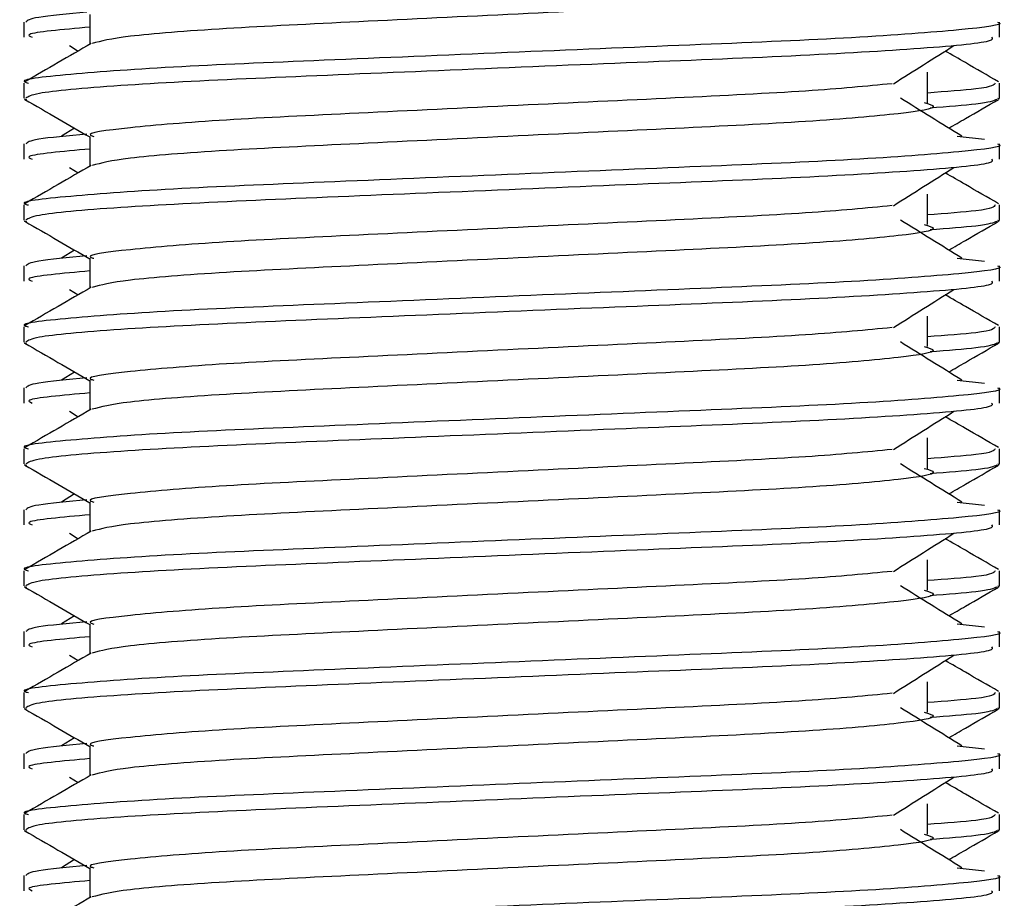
# Model space of a CAD drawing. Header units: millimetres. Extents: x 0 to 420, y 0 to 297.
# Tile 18 of 62: x 81.474 to 82.49, y 192.244 to 193.151. Entities that reach past the tile are written whole.
import ezdxf

# ---------------------------------------------------------------- set-up
doc = ezdxf.new("R2010")
doc.units = ezdxf.units.MM

msp = doc.modelspace()

# ---------------------------------------------------------------- linework, layer by layer
at = {"color": 7, "linetype": 'Continuous', "lineweight": 25}
for p, q in [((81.54671, 193.15607), (81.54671, 193.12533)), ((81.47858, 193.14826), (81.47858, 193.13252)), ((82.48554, 193.13252), (82.48554, 193.14826)), ((81.52565, 193.12393), (81.53457, 193.11831)), ((82.41104, 193.06499), (82.41104, 193.09646)), ((81.47858, 193.08527), (81.47858, 193.06959)), ((82.48554, 193.06959), (82.48554, 193.08527)), ((81.47888, 193.06892), (81.48142, 193.06835)), ((82.48335, 193.06959), (82.48524, 193.06892)), ((81.53096, 193.03866), (81.51737, 193.03024)), ((81.47858, 193.02239), (81.47858, 193.00665)), ((81.54671, 193.0302), (81.54671, 192.99946)), ((82.44168, 193.03027), (82.47006, 193.02721)), ((82.48554, 193.00665), (82.48554, 193.02239)), ((81.52565, 192.99806), (81.53457, 192.99244)), ((82.41104, 192.93912), (82.41104, 192.97059)), ((81.47858, 192.9594), (81.47858, 192.94372)), ((82.48554, 192.94372), (82.48554, 192.9594)), ((81.47888, 192.94305), (81.48142, 192.94248)), ((82.48335, 192.94372), (82.48524, 192.94305)), ((81.53096, 192.91279), (81.51737, 192.90437)), ((81.54671, 192.90433), (81.54671, 192.87359)), ((82.44168, 192.9044), (82.47006, 192.90134)), ((81.47858, 192.89652), (81.47858, 192.88078)), ((82.48554, 192.88078), (82.48554, 192.89652)), ((81.52565, 192.87219), (81.53457, 192.86657)), ((82.41104, 192.81325), (82.41104, 192.84472)), ((81.47858, 192.83353), (81.47858, 192.81785)), ((82.48554, 192.81785), (82.48554, 192.83353)), ((81.47888, 192.81718), (81.48142, 192.81661)), ((82.48335, 192.81785), (82.48524, 192.81718)), ((81.53096, 192.78692), (81.51737, 192.7785)), ((81.54671, 192.77846), (81.54671, 192.74772)), ((82.44168, 192.77853), (82.47006, 192.77547)), ((81.47858, 192.77065), (81.47858, 192.75491)), ((82.48554, 192.75491), (82.48554, 192.77065)), ((81.52565, 192.74632), (81.53457, 192.7407)), ((82.41104, 192.68738), (82.41104, 192.71885)), ((81.47858, 192.70766), (81.47858, 192.69198)), ((82.48554, 192.69198), (82.48554, 192.70766)), ((81.47888, 192.69131), (81.48142, 192.69074)), ((82.48335, 192.69198), (82.48524, 192.69131)), ((81.53096, 192.66105), (81.51737, 192.65263)), ((81.54671, 192.65259), (81.54671, 192.62185)), ((82.44168, 192.65266), (82.47006, 192.6496)), ((81.47858, 192.64478), (81.47858, 192.62904)), ((82.48554, 192.62904), (82.48554, 192.64478)), ((81.52565, 192.62044), (81.53457, 192.61482)), ((82.41104, 192.56151), (82.41104, 192.59298)), ((81.47858, 192.58179), (81.47858, 192.56611)), ((82.48554, 192.56611), (82.48554, 192.58179)), ((81.47888, 192.56544), (81.48142, 192.56487)), ((82.48335, 192.56611), (82.48524, 192.56544)), ((81.53096, 192.53518), (81.51737, 192.52676)), ((81.54671, 192.52672), (81.54671, 192.49598)), ((82.44168, 192.52679), (82.47006, 192.52373)), ((81.47858, 192.51891), (81.47858, 192.50317)), ((82.48554, 192.50317), (82.48554, 192.51891)), ((81.52565, 192.49457), (81.53457, 192.48895)), ((82.41104, 192.43564), (82.41104, 192.46711)), ((81.47858, 192.45592), (81.47858, 192.44024)), ((82.48554, 192.44024), (82.48554, 192.45592)), ((81.47888, 192.43957), (81.48142, 192.439)), ((82.48335, 192.44024), (82.48524, 192.43957)), ((81.53096, 192.40931), (81.51737, 192.40089)), ((81.47858, 192.39304), (81.47858, 192.3773)), ((81.54671, 192.40085), (81.54671, 192.37011)), ((82.44168, 192.40092), (82.47006, 192.39786)), ((82.48554, 192.3773), (82.48554, 192.39304)), ((81.52565, 192.3687), (81.53457, 192.36308)), ((82.41104, 192.30977), (82.41104, 192.34124)), ((81.47858, 192.33005), (81.47858, 192.31437)), ((82.48554, 192.31437), (82.48554, 192.33005)), ((81.47888, 192.3137), (81.48142, 192.31313)), ((82.48335, 192.31437), (82.48524, 192.3137)), ((81.53096, 192.28344), (81.51737, 192.27502)), ((81.54671, 192.27498), (81.54671, 192.24424)), ((82.44168, 192.27505), (82.47006, 192.27199)), ((81.47858, 192.26717), (81.47858, 192.25143)), ((82.48554, 192.25143), (82.48554, 192.26717))]:
    msp.add_line(p, q, dxfattribs=at)
for points, knots in [([(82.4076, 193.19092), (82.41224, 193.18959), (82.42535, 193.18582), (82.38907, 193.17959), (82.29458, 193.17128), (82.15337, 193.16432), (81.98838, 193.15653), (81.82212, 193.1484), (81.67986, 193.14159), (81.57713, 193.13353), (81.55826, 193.12849), (81.54905, 193.12604)], [0, 0, 0, 0, 0.0638066, 0.1803218, 0.300081, 0.415215, 0.5333173, 0.6525337, 0.7671935, 0.8863835, 1, 1, 1, 1]), ([(81.54365, 193.15843), (81.52409, 193.15662), (81.48556, 193.15305), (81.48232, 193.14984), (81.48073, 193.14826)], [0, 0, 0, 0, 0.5078952, 1, 1, 1, 1]), ([(82.48339, 193.14826), (82.48407, 193.14803), (82.49224, 193.14538), (82.45055, 193.14025), (82.34405, 193.13194), (82.18007, 193.12499), (81.98926, 193.1172), (81.79763, 193.10907), (81.63054, 193.10225), (81.52011, 193.09413), (81.47074, 193.08847), (81.48174, 193.08565), (81.48321, 193.08527)], [0, 0, 0, 0, 0.0110241, 0.1311888, 0.2546953, 0.3734373, 0.495237, 0.6181845, 0.7364377, 0.859358, 0.981202, 1, 1, 1, 1]), ([(81.54671, 193.14297), (81.51814, 193.1404), (81.47735, 193.13674), (81.48477, 193.13349), (81.487, 193.13252)], [0, 0, 0, 0, 0.7002075, 1, 1, 1, 1]), ([(81.548, 193.12608), (81.53662, 193.11949), (81.51385, 193.10631), (81.49108, 193.09313), (81.4797, 193.08655)], [0, 0, 0, 0, 0.499935, 1, 1, 1, 1]), ([(82.47712, 193.13252), (82.47813, 193.13117), (82.48094, 193.12741), (82.40566, 193.12042), (82.26913, 193.1126), (82.0886, 193.10567), (81.89415, 193.09737), (81.71132, 193.09), (81.56854, 193.08269), (81.48891, 193.07526), (81.48308, 193.0712), (81.48077, 193.06959)], [0, 0, 0, 0, 0.0687542, 0.1915913, 0.313424, 0.4320526, 0.5554842, 0.6757146, 0.7957061, 0.9191739, 1, 1, 1, 1]), ([(82.37596, 193.08451), (82.38636, 193.09108), (82.40717, 193.10422), (82.42803, 193.11736), (82.43846, 193.12393)], [0, 0, 0, 0, 0.4999896, 1, 1, 1, 1]), ([(82.48442, 193.08655), (82.47303, 193.09313), (82.45474, 193.10372), (82.43645, 193.11431), (82.42954, 193.11831)], [0, 0, 0, 0, 0.622406, 1, 1, 1, 1]), ([(82.37468, 193.08456), (82.34805, 193.08198), (82.29402, 193.07676), (82.15268, 193.06991), (81.98845, 193.06213), (81.82255, 193.054), (81.67812, 193.04718), (81.5826, 193.03906), (81.53992, 193.03339), (81.54947, 193.03057), (81.55076, 193.03019)], [0, 0, 0, 0, 0.1340309, 0.2719374, 0.4133992, 0.5561955, 0.6935339, 0.8362986, 0.9778119, 1, 1, 1, 1]), ([(82.48091, 193.08527), (82.47996, 193.08332), (82.47839, 193.08008), (82.43014, 193.07642), (82.41104, 193.07497)], [0, 0, 0, 0, 0.6042483, 1, 1, 1, 1]), ([(81.47959, 193.06839), (81.49098, 193.0618), (81.51335, 193.04886), (81.53572, 193.03591), (81.54671, 193.02955)], [0, 0, 0, 0, 0.5088672, 1, 1, 1, 1]), ([(82.4076, 193.06505), (82.41224, 193.06372), (82.42535, 193.05995), (82.38907, 193.05372), (82.29458, 193.04541), (82.15337, 193.03845), (81.98838, 193.03066), (81.82212, 193.02253), (81.67986, 193.01572), (81.57713, 193.00766), (81.55826, 193.00262), (81.54905, 193.00017)], [0, 0, 0, 0, 0.0638066, 0.1803218, 0.300081, 0.415215, 0.5333173, 0.6525337, 0.7671935, 0.8863835, 1, 1, 1, 1]), ([(82.44674, 193.03024), (82.43614, 193.03681), (82.41492, 193.04995), (82.39375, 193.06309), (82.38317, 193.06966)], [0, 0, 0, 0, 0.50001084, 1, 1, 1, 1]), ([(82.48269, 193.06835), (82.47914, 193.06677), (82.47285, 193.06398), (82.43183, 193.06085), (82.41392, 193.05948)], [0, 0, 0, 0, 0.56359851, 1, 1, 1, 1]), ([(82.43315, 193.03866), (82.43889, 193.04199), (82.45601, 193.0519), (82.47314, 193.0618), (82.48452, 193.06839)], [0, 0, 0, 0, 0.3351873, 1, 1, 1, 1]), ([(81.54365, 193.03256), (81.52409, 193.03075), (81.48556, 193.02718), (81.48232, 193.02397), (81.48073, 193.02239)], [0, 0, 0, 0, 0.5078952, 1, 1, 1, 1]), ([(82.48339, 193.02239), (82.48407, 193.02216), (82.49224, 193.01951), (82.45055, 193.01438), (82.34405, 193.00607), (82.18007, 192.99912), (81.98926, 192.99133), (81.79763, 192.9832), (81.63054, 192.97638), (81.52011, 192.96826), (81.47074, 192.9626), (81.48174, 192.95978), (81.48321, 192.9594)], [0, 0, 0, 0, 0.0110241, 0.1311888, 0.2546953, 0.3734373, 0.495237, 0.6181845, 0.7364377, 0.859358, 0.981202, 1, 1, 1, 1]), ([(81.54671, 193.0171), (81.51814, 193.01453), (81.47735, 193.01087), (81.48477, 193.00762), (81.487, 193.00665)], [0, 0, 0, 0, 0.7002075, 1, 1, 1, 1]), ([(82.47712, 193.00665), (82.47813, 193.0053), (82.48094, 193.00154), (82.40566, 192.99455), (82.26913, 192.98673), (82.0886, 192.9798), (81.89415, 192.9715), (81.71132, 192.96413), (81.56854, 192.95682), (81.48891, 192.94939), (81.48308, 192.94533), (81.48077, 192.94372)], [0, 0, 0, 0, 0.0687542, 0.1915913, 0.313424, 0.4320526, 0.5554842, 0.6757146, 0.7957061, 0.9191739, 1, 1, 1, 1]), ([(81.548, 193.00021), (81.53662, 192.99362), (81.51385, 192.98044), (81.49108, 192.96726), (81.4797, 192.96068)], [0, 0, 0, 0, 0.499935, 1, 1, 1, 1]), ([(82.37596, 192.95864), (82.38636, 192.96521), (82.40717, 192.97835), (82.42803, 192.99149), (82.43846, 192.99806)], [0, 0, 0, 0, 0.4999896, 1, 1, 1, 1]), ([(82.48442, 192.96068), (82.47303, 192.96726), (82.45474, 192.97785), (82.43645, 192.98844), (82.42954, 192.99244)], [0, 0, 0, 0, 0.622406, 1, 1, 1, 1]), ([(82.37468, 192.95868), (82.34805, 192.95611), (82.29402, 192.95089), (82.15268, 192.94404), (81.98845, 192.93626), (81.82255, 192.92813), (81.67812, 192.92131), (81.5826, 192.91319), (81.53992, 192.90752), (81.54947, 192.9047), (81.55076, 192.90432)], [0, 0, 0, 0, 0.1340309, 0.2719374, 0.4133992, 0.5561955, 0.6935339, 0.8362986, 0.9778119, 1, 1, 1, 1]), ([(82.48091, 192.9594), (82.47996, 192.95745), (82.47839, 192.95421), (82.43014, 192.95055), (82.41104, 192.9491)], [0, 0, 0, 0, 0.6042483, 1, 1, 1, 1]), ([(81.47959, 192.94252), (81.49098, 192.93593), (81.51335, 192.92299), (81.53572, 192.91004), (81.54671, 192.90368)], [0, 0, 0, 0, 0.5088672, 1, 1, 1, 1]), ([(82.44674, 192.90437), (82.43614, 192.91094), (82.41492, 192.92408), (82.39375, 192.93722), (82.38317, 192.94379)], [0, 0, 0, 0, 0.5000108, 1, 1, 1, 1]), ([(82.48269, 192.94248), (82.47914, 192.9409), (82.47285, 192.93811), (82.43183, 192.93498), (82.41392, 192.93361)], [0, 0, 0, 0, 0.56359851, 1, 1, 1, 1]), ([(82.43315, 192.91279), (82.43889, 192.91611), (82.45601, 192.92603), (82.47314, 192.93593), (82.48452, 192.94252)], [0, 0, 0, 0, 0.3351873, 1, 1, 1, 1]), ([(82.4076, 192.93918), (82.41224, 192.93785), (82.42535, 192.93408), (82.38907, 192.92785), (82.29458, 192.91954), (82.15337, 192.91258), (81.98838, 192.90479), (81.82212, 192.89666), (81.67986, 192.88985), (81.57713, 192.88179), (81.55826, 192.87675), (81.54905, 192.8743)], [0, 0, 0, 0, 0.0638066, 0.1803218, 0.300081, 0.415215, 0.5333173, 0.6525337, 0.7671935, 0.8863835, 1, 1, 1, 1]), ([(81.54365, 192.90669), (81.52409, 192.90487), (81.48556, 192.90131), (81.48232, 192.8981), (81.48073, 192.89652)], [0, 0, 0, 0, 0.5078952, 1, 1, 1, 1]), ([(82.48339, 192.89652), (82.48407, 192.89629), (82.49224, 192.89363), (82.45055, 192.88851), (82.34405, 192.8802), (82.18007, 192.87325), (81.98926, 192.86546), (81.79763, 192.85733), (81.63054, 192.85051), (81.52011, 192.84239), (81.47074, 192.83673), (81.48174, 192.83391), (81.48321, 192.83353)], [0, 0, 0, 0, 0.0110241, 0.1311888, 0.2546953, 0.3734373, 0.495237, 0.6181845, 0.7364377, 0.859358, 0.981202, 1, 1, 1, 1]), ([(81.54671, 192.89123), (81.51814, 192.88866), (81.47735, 192.885), (81.48477, 192.88175), (81.487, 192.88078)], [0, 0, 0, 0, 0.7002075, 1, 1, 1, 1]), ([(82.47712, 192.88078), (82.47813, 192.87943), (82.48094, 192.87567), (82.40566, 192.86868), (82.26913, 192.86086), (82.0886, 192.85393), (81.89415, 192.84563), (81.71132, 192.83826), (81.56854, 192.83095), (81.48891, 192.82352), (81.48308, 192.81946), (81.48077, 192.81785)], [0, 0, 0, 0, 0.0687542, 0.1915913, 0.313424, 0.4320526, 0.5554842, 0.6757146, 0.7957061, 0.9191739, 1, 1, 1, 1]), ([(81.548, 192.87434), (81.53662, 192.86775), (81.51385, 192.85457), (81.49108, 192.84139), (81.4797, 192.83481)], [0, 0, 0, 0, 0.499935, 1, 1, 1, 1]), ([(82.37596, 192.83277), (82.38636, 192.83934), (82.40717, 192.85248), (82.42803, 192.86562), (82.43846, 192.87219)], [0, 0, 0, 0, 0.4999896, 1, 1, 1, 1]), ([(82.48442, 192.83481), (82.47303, 192.84139), (82.45474, 192.85198), (82.43645, 192.86257), (82.42954, 192.86657)], [0, 0, 0, 0, 0.622406, 1, 1, 1, 1]), ([(82.37468, 192.83281), (82.34805, 192.83024), (82.29402, 192.82502), (82.15268, 192.81817), (81.98845, 192.81039), (81.82255, 192.80226), (81.67812, 192.79544), (81.5826, 192.78732), (81.53992, 192.78165), (81.54947, 192.77883), (81.55076, 192.77845)], [0, 0, 0, 0, 0.1340309, 0.2719374, 0.4133992, 0.5561955, 0.6935339, 0.8362986, 0.9778119, 1, 1, 1, 1]), ([(82.48091, 192.83353), (82.47996, 192.83158), (82.47839, 192.82834), (82.43014, 192.82468), (82.41104, 192.82323)], [0, 0, 0, 0, 0.6042483, 1, 1, 1, 1]), ([(81.47959, 192.81665), (81.49098, 192.81006), (81.51335, 192.79712), (81.53572, 192.78417), (81.54671, 192.77781)], [0, 0, 0, 0, 0.5088672, 1, 1, 1, 1]), ([(82.4076, 192.81331), (82.41224, 192.81198), (82.42535, 192.80821), (82.38907, 192.80198), (82.29458, 192.79367), (82.15337, 192.78671), (81.98838, 192.77892), (81.82212, 192.77079), (81.67986, 192.76398), (81.57713, 192.75592), (81.55826, 192.75088), (81.54905, 192.74843)], [0, 0, 0, 0, 0.0638066, 0.1803218, 0.300081, 0.415215, 0.5333173, 0.6525337, 0.7671935, 0.8863835, 1, 1, 1, 1]), ([(82.44674, 192.7785), (82.43614, 192.78507), (82.41492, 192.79821), (82.39375, 192.81135), (82.38317, 192.81792)], [0, 0, 0, 0, 0.5000108, 1, 1, 1, 1]), ([(82.48269, 192.81661), (82.47914, 192.81503), (82.47285, 192.81224), (82.43183, 192.80911), (82.41392, 192.80774)], [0, 0, 0, 0, 0.56359851, 1, 1, 1, 1]), ([(82.43315, 192.78692), (82.43889, 192.79024), (82.45601, 192.80016), (82.47314, 192.81006), (82.48452, 192.81665)], [0, 0, 0, 0, 0.3351873, 1, 1, 1, 1]), ([(81.54365, 192.78082), (81.52409, 192.779), (81.48556, 192.77544), (81.48232, 192.77223), (81.48073, 192.77065)], [0, 0, 0, 0, 0.5078952, 1, 1, 1, 1]), ([(82.48339, 192.77065), (82.48407, 192.77042), (82.49224, 192.76776), (82.45055, 192.76264), (82.34405, 192.75433), (82.18007, 192.74738), (81.98926, 192.73959), (81.79763, 192.73146), (81.63054, 192.72464), (81.52011, 192.71652), (81.47074, 192.71086), (81.48174, 192.70804), (81.48321, 192.70766)], [0, 0, 0, 0, 0.0110241, 0.1311888, 0.2546953, 0.3734373, 0.495237, 0.6181845, 0.7364377, 0.859358, 0.981202, 1, 1, 1, 1]), ([(81.54671, 192.76536), (81.51814, 192.76279), (81.47735, 192.75913), (81.48477, 192.75588), (81.487, 192.75491)], [0, 0, 0, 0, 0.7002075, 1, 1, 1, 1]), ([(81.548, 192.74847), (81.53662, 192.74188), (81.51385, 192.7287), (81.49108, 192.71552), (81.4797, 192.70894)], [0, 0, 0, 0, 0.49993496, 1, 1, 1, 1]), ([(82.47712, 192.75491), (82.47813, 192.75356), (82.48094, 192.7498), (82.40566, 192.74281), (82.26913, 192.73499), (82.0886, 192.72806), (81.89415, 192.71976), (81.71132, 192.71239), (81.56854, 192.70508), (81.48891, 192.69765), (81.48308, 192.69359), (81.48077, 192.69198)], [0, 0, 0, 0, 0.0687542, 0.1915913, 0.313424, 0.4320526, 0.5554842, 0.6757146, 0.7957061, 0.9191739, 1, 1, 1, 1]), ([(82.37596, 192.7069), (82.38636, 192.71347), (82.40717, 192.72661), (82.42803, 192.73975), (82.43846, 192.74632)], [0, 0, 0, 0, 0.4999896, 1, 1, 1, 1]), ([(82.48442, 192.70894), (82.47303, 192.71552), (82.45474, 192.72611), (82.43645, 192.7367), (82.42954, 192.7407)], [0, 0, 0, 0, 0.622406, 1, 1, 1, 1]), ([(82.48091, 192.70766), (82.47996, 192.70571), (82.47839, 192.70247), (82.43014, 192.69881), (82.41104, 192.69736)], [0, 0, 0, 0, 0.6042483, 1, 1, 1, 1]), ([(82.37468, 192.70694), (82.34805, 192.70437), (82.29402, 192.69915), (82.15268, 192.6923), (81.98845, 192.68452), (81.82255, 192.67639), (81.67812, 192.66957), (81.5826, 192.66145), (81.53992, 192.65578), (81.54947, 192.65296), (81.55076, 192.65258)], [0, 0, 0, 0, 0.1340309, 0.2719374, 0.4133992, 0.5561955, 0.6935339, 0.8362986, 0.9778119, 1, 1, 1, 1]), ([(81.47959, 192.69078), (81.49098, 192.68419), (81.51335, 192.67125), (81.53572, 192.6583), (81.54671, 192.65194)], [0, 0, 0, 0, 0.5088672, 1, 1, 1, 1]), ([(82.4076, 192.68744), (82.41224, 192.68611), (82.42535, 192.68233), (82.38907, 192.67611), (82.29458, 192.6678), (82.15337, 192.66084), (81.98838, 192.65305), (81.82212, 192.64492), (81.67986, 192.63811), (81.57713, 192.63005), (81.55826, 192.62501), (81.54905, 192.62256)], [0, 0, 0, 0, 0.0638066, 0.1803218, 0.300081, 0.415215, 0.5333173, 0.6525337, 0.7671935, 0.8863835, 1, 1, 1, 1]), ([(82.44674, 192.65263), (82.43614, 192.6592), (82.41492, 192.67234), (82.39375, 192.68548), (82.38317, 192.69205)], [0, 0, 0, 0, 0.5000108, 1, 1, 1, 1]), ([(82.48269, 192.69074), (82.47914, 192.68916), (82.47285, 192.68637), (82.43183, 192.68324), (82.41392, 192.68187)], [0, 0, 0, 0, 0.56359851, 1, 1, 1, 1]), ([(82.43315, 192.66105), (82.43889, 192.66437), (82.45601, 192.67429), (82.47314, 192.68419), (82.48452, 192.69078)], [0, 0, 0, 0, 0.3351873, 1, 1, 1, 1]), ([(81.54365, 192.65495), (81.52409, 192.65313), (81.48556, 192.64957), (81.48232, 192.64636), (81.48073, 192.64478)], [0, 0, 0, 0, 0.5078952, 1, 1, 1, 1]), ([(82.48339, 192.64478), (82.48407, 192.64455), (82.49224, 192.64189), (82.45055, 192.63677), (82.34405, 192.62846), (82.18007, 192.62151), (81.98926, 192.61372), (81.79763, 192.60559), (81.63054, 192.59877), (81.52011, 192.59065), (81.47074, 192.58499), (81.48174, 192.58217), (81.48321, 192.58179)], [0, 0, 0, 0, 0.01102406, 0.13118876, 0.25469534, 0.37343726, 0.49523701, 0.61818446, 0.73643772, 0.85935802, 0.98120202, 1, 1, 1, 1]), ([(81.54671, 192.63949), (81.51814, 192.63692), (81.47735, 192.63326), (81.48477, 192.63001), (81.487, 192.62904)], [0, 0, 0, 0, 0.7002075, 1, 1, 1, 1]), ([(82.47712, 192.62904), (82.47813, 192.62769), (82.48094, 192.62393), (82.40566, 192.61694), (82.26913, 192.60912), (82.0886, 192.60219), (81.89415, 192.59389), (81.71132, 192.58652), (81.56854, 192.57921), (81.48891, 192.57178), (81.48308, 192.56772), (81.48077, 192.56611)], [0, 0, 0, 0, 0.0687542, 0.1915913, 0.313424, 0.4320526, 0.5554842, 0.6757146, 0.7957061, 0.9191739, 1, 1, 1, 1]), ([(81.548, 192.6226), (81.53662, 192.61601), (81.51385, 192.60283), (81.49108, 192.58965), (81.4797, 192.58307)], [0, 0, 0, 0, 0.499935, 1, 1, 1, 1]), ([(82.37596, 192.58103), (82.38636, 192.5876), (82.40717, 192.60074), (82.42803, 192.61388), (82.43846, 192.62044)], [0, 0, 0, 0, 0.4999896, 1, 1, 1, 1]), ([(82.48442, 192.58307), (82.47303, 192.58965), (82.45474, 192.60024), (82.43645, 192.61083), (82.42954, 192.61482)], [0, 0, 0, 0, 0.622406, 1, 1, 1, 1]), ([(82.37468, 192.58107), (82.34805, 192.5785), (82.29402, 192.57327), (82.15268, 192.56643), (81.98845, 192.55865), (81.82255, 192.55052), (81.67812, 192.5437), (81.5826, 192.53558), (81.53992, 192.52991), (81.54947, 192.52709), (81.55076, 192.52671)], [0, 0, 0, 0, 0.1340309, 0.2719374, 0.4133992, 0.5561955, 0.6935339, 0.8362986, 0.9778119, 1, 1, 1, 1]), ([(82.48091, 192.58179), (82.47996, 192.57984), (82.47839, 192.5766), (82.43014, 192.57294), (82.41104, 192.57149)], [0, 0, 0, 0, 0.6042483, 1, 1, 1, 1]), ([(82.44674, 192.52676), (82.43614, 192.53333), (82.41492, 192.54647), (82.39375, 192.55961), (82.38317, 192.56618)], [0, 0, 0, 0, 0.5000108, 1, 1, 1, 1]), ([(81.47959, 192.56491), (81.49098, 192.55832), (81.51335, 192.54538), (81.53572, 192.53243), (81.54671, 192.52607)], [0, 0, 0, 0, 0.5088672, 1, 1, 1, 1]), ([(82.4076, 192.56157), (82.41224, 192.56024), (82.42535, 192.55646), (82.38907, 192.55024), (82.29458, 192.54192), (82.15337, 192.53497), (81.98838, 192.52718), (81.82212, 192.51905), (81.67986, 192.51224), (81.57713, 192.50418), (81.55826, 192.49914), (81.54905, 192.49669)], [0, 0, 0, 0, 0.0638066, 0.1803218, 0.300081, 0.415215, 0.5333173, 0.6525337, 0.7671935, 0.8863835, 1, 1, 1, 1]), ([(82.48269, 192.56487), (82.47914, 192.56329), (82.47285, 192.5605), (82.43183, 192.55737), (82.41392, 192.556)], [0, 0, 0, 0, 0.5635985, 1, 1, 1, 1]), ([(82.43315, 192.53518), (82.43889, 192.5385), (82.45601, 192.54842), (82.47314, 192.55832), (82.48452, 192.56491)], [0, 0, 0, 0, 0.3351873, 1, 1, 1, 1]), ([(81.54365, 192.52908), (81.52409, 192.52726), (81.48556, 192.5237), (81.48232, 192.52049), (81.48073, 192.51891)], [0, 0, 0, 0, 0.5078952, 1, 1, 1, 1]), ([(82.48339, 192.51891), (82.48407, 192.51868), (82.49224, 192.51602), (82.45055, 192.5109), (82.34405, 192.50259), (82.18007, 192.49564), (81.98926, 192.48785), (81.79763, 192.47972), (81.63054, 192.4729), (81.52011, 192.46478), (81.47074, 192.45912), (81.48174, 192.4563), (81.48321, 192.45592)], [0, 0, 0, 0, 0.0110241, 0.1311888, 0.2546953, 0.3734373, 0.495237, 0.6181845, 0.7364377, 0.859358, 0.981202, 1, 1, 1, 1]), ([(81.54671, 192.51362), (81.51814, 192.51105), (81.47735, 192.50739), (81.48477, 192.50414), (81.487, 192.50317)], [0, 0, 0, 0, 0.7002075, 1, 1, 1, 1]), ([(81.548, 192.49673), (81.53662, 192.49014), (81.51385, 192.47696), (81.49108, 192.46378), (81.4797, 192.4572)], [0, 0, 0, 0, 0.49993496, 1, 1, 1, 1]), ([(82.47712, 192.50317), (82.47813, 192.50182), (82.48094, 192.49806), (82.40566, 192.49107), (82.26913, 192.48325), (82.0886, 192.47632), (81.89415, 192.46802), (81.71132, 192.46065), (81.56854, 192.45334), (81.48891, 192.44591), (81.48308, 192.44185), (81.48077, 192.44024)], [0, 0, 0, 0, 0.0687542, 0.1915913, 0.313424, 0.4320526, 0.5554842, 0.6757146, 0.7957061, 0.9191739, 1, 1, 1, 1]), ([(82.37596, 192.45516), (82.38636, 192.46173), (82.40717, 192.47487), (82.42803, 192.488), (82.43846, 192.49457)], [0, 0, 0, 0, 0.4999896, 1, 1, 1, 1]), ([(82.48442, 192.4572), (82.47303, 192.46378), (82.45474, 192.47437), (82.43645, 192.48496), (82.42954, 192.48895)], [0, 0, 0, 0, 0.622406, 1, 1, 1, 1]), ([(82.37468, 192.4552), (82.34805, 192.45263), (82.29402, 192.4474), (82.15268, 192.44056), (81.98845, 192.43278), (81.82255, 192.42465), (81.67812, 192.41783), (81.5826, 192.40971), (81.53992, 192.40404), (81.54947, 192.40122), (81.55076, 192.40083)], [0, 0, 0, 0, 0.1340309, 0.2719374, 0.4133992, 0.5561955, 0.6935339, 0.8362986, 0.9778119, 1, 1, 1, 1]), ([(82.48091, 192.45592), (82.47996, 192.45397), (82.47839, 192.45073), (82.43014, 192.44707), (82.41104, 192.44562)], [0, 0, 0, 0, 0.6042483, 1, 1, 1, 1]), ([(81.47959, 192.43904), (81.49098, 192.43245), (81.51335, 192.41951), (81.53572, 192.40656), (81.54671, 192.4002)], [0, 0, 0, 0, 0.5088672, 1, 1, 1, 1]), ([(82.4076, 192.4357), (82.41224, 192.43437), (82.42535, 192.43059), (82.38907, 192.42437), (82.29458, 192.41605), (82.15337, 192.4091), (81.98838, 192.40131), (81.82212, 192.39318), (81.67986, 192.38637), (81.57713, 192.37831), (81.55826, 192.37327), (81.54905, 192.37082)], [0, 0, 0, 0, 0.0638066, 0.1803218, 0.300081, 0.415215, 0.5333173, 0.6525337, 0.7671935, 0.8863835, 1, 1, 1, 1]), ([(82.44674, 192.40089), (82.43614, 192.40746), (82.41492, 192.4206), (82.39375, 192.43374), (82.38317, 192.44031)], [0, 0, 0, 0, 0.5000108, 1, 1, 1, 1]), ([(82.48269, 192.439), (82.47914, 192.43742), (82.47285, 192.43463), (82.43183, 192.4315), (82.41392, 192.43013)], [0, 0, 0, 0, 0.5635985, 1, 1, 1, 1]), ([(82.43315, 192.40931), (82.43889, 192.41263), (82.45601, 192.42255), (82.47314, 192.43245), (82.48452, 192.43904)], [0, 0, 0, 0, 0.33518732, 1, 1, 1, 1]), ([(81.54365, 192.40321), (81.52409, 192.40139), (81.48556, 192.39783), (81.48232, 192.39462), (81.48073, 192.39304)], [0, 0, 0, 0, 0.5078952, 1, 1, 1, 1]), ([(82.48339, 192.39304), (82.48407, 192.39281), (82.49224, 192.39015), (82.45055, 192.38503), (82.34405, 192.37672), (82.18007, 192.36977), (81.98926, 192.36198), (81.79763, 192.35385), (81.63054, 192.34703), (81.52011, 192.33891), (81.47074, 192.33324), (81.48174, 192.33043), (81.48321, 192.33005)], [0, 0, 0, 0, 0.0110241, 0.1311888, 0.2546953, 0.3734373, 0.495237, 0.6181845, 0.7364377, 0.859358, 0.981202, 1, 1, 1, 1]), ([(81.54671, 192.38775), (81.51814, 192.38518), (81.47735, 192.38152), (81.48477, 192.37827), (81.487, 192.3773)], [0, 0, 0, 0, 0.7002075, 1, 1, 1, 1]), ([(82.47712, 192.3773), (82.47813, 192.37595), (82.48094, 192.37219), (82.40566, 192.3652), (82.26913, 192.35738), (82.0886, 192.35045), (81.89415, 192.34215), (81.71132, 192.33478), (81.56854, 192.32747), (81.48891, 192.32004), (81.48308, 192.31598), (81.48077, 192.31437)], [0, 0, 0, 0, 0.0687542, 0.1915913, 0.313424, 0.4320526, 0.5554842, 0.6757146, 0.7957061, 0.9191739, 1, 1, 1, 1]), ([(81.548, 192.37086), (81.53662, 192.36427), (81.51385, 192.35109), (81.49108, 192.33791), (81.4797, 192.33133)], [0, 0, 0, 0, 0.499935, 1, 1, 1, 1]), ([(82.37596, 192.32929), (82.38636, 192.33586), (82.40717, 192.349), (82.42803, 192.36213), (82.43846, 192.3687)], [0, 0, 0, 0, 0.49998964, 1, 1, 1, 1]), ([(82.48442, 192.33133), (82.47303, 192.33791), (82.45474, 192.3485), (82.43645, 192.35909), (82.42954, 192.36308)], [0, 0, 0, 0, 0.622406, 1, 1, 1, 1]), ([(82.37468, 192.32933), (82.34805, 192.32676), (82.29402, 192.32153), (82.15268, 192.31469), (81.98845, 192.30691), (81.82255, 192.29878), (81.67812, 192.29196), (81.5826, 192.28384), (81.53992, 192.27817), (81.54947, 192.27535), (81.55076, 192.27496)], [0, 0, 0, 0, 0.1340309, 0.2719374, 0.4133992, 0.5561955, 0.6935339, 0.8362986, 0.9778119, 1, 1, 1, 1]), ([(82.48091, 192.33005), (82.47996, 192.3281), (82.47839, 192.32486), (82.43014, 192.3212), (82.41104, 192.31975)], [0, 0, 0, 0, 0.6042483, 1, 1, 1, 1]), ([(81.47959, 192.31317), (81.49098, 192.30658), (81.51335, 192.29364), (81.53572, 192.28069), (81.54671, 192.27433)], [0, 0, 0, 0, 0.5088672, 1, 1, 1, 1]), ([(82.44674, 192.27502), (82.43614, 192.28159), (82.41492, 192.29473), (82.39375, 192.30787), (82.38317, 192.31444)], [0, 0, 0, 0, 0.5000108, 1, 1, 1, 1]), ([(82.48269, 192.31313), (82.47914, 192.31155), (82.47285, 192.30876), (82.43183, 192.30563), (82.41392, 192.30426)], [0, 0, 0, 0, 0.5635985, 1, 1, 1, 1]), ([(82.43315, 192.28344), (82.43889, 192.28676), (82.45601, 192.29668), (82.47314, 192.30658), (82.48452, 192.31317)], [0, 0, 0, 0, 0.3351873, 1, 1, 1, 1]), ([(82.4076, 192.30983), (82.41224, 192.3085), (82.42535, 192.30472), (82.38907, 192.2985), (82.29458, 192.29018), (82.15337, 192.28323), (81.98838, 192.27544), (81.82212, 192.26731), (81.67986, 192.2605), (81.57713, 192.25244), (81.55826, 192.2474), (81.54905, 192.24495)], [0, 0, 0, 0, 0.0638066, 0.1803218, 0.300081, 0.415215, 0.5333173, 0.6525337, 0.7671935, 0.8863835, 1, 1, 1, 1]), ([(81.54365, 192.27734), (81.52409, 192.27552), (81.48556, 192.27196), (81.48232, 192.26875), (81.48073, 192.26717)], [0, 0, 0, 0, 0.5078952, 1, 1, 1, 1]), ([(82.48339, 192.26717), (82.48407, 192.26694), (82.49224, 192.26428), (82.45055, 192.25916), (82.34405, 192.25085), (82.18007, 192.2439), (81.98926, 192.23611), (81.79763, 192.22798), (81.63054, 192.22116), (81.52011, 192.21304), (81.47074, 192.20737), (81.48174, 192.20456), (81.48321, 192.20418)], [0, 0, 0, 0, 0.0110241, 0.1311888, 0.2546953, 0.3734373, 0.495237, 0.6181845, 0.7364377, 0.859358, 0.981202, 1, 1, 1, 1]), ([(81.54671, 192.26188), (81.51814, 192.25931), (81.47735, 192.25565), (81.48477, 192.2524), (81.487, 192.25143)], [0, 0, 0, 0, 0.7002075, 1, 1, 1, 1]), ([(82.47712, 192.25143), (82.47813, 192.25008), (82.48094, 192.24632), (82.40566, 192.23933), (82.26913, 192.23151), (82.0886, 192.22458), (81.89415, 192.21627), (81.71132, 192.20891), (81.56854, 192.2016), (81.48891, 192.19417), (81.48308, 192.1901), (81.48077, 192.1885)], [0, 0, 0, 0, 0.0687542, 0.1915913, 0.313424, 0.4320526, 0.5554842, 0.6757146, 0.7957061, 0.9191739, 1, 1, 1, 1]), ([(81.548, 192.24499), (81.53662, 192.2384), (81.51385, 192.22522), (81.49108, 192.21204), (81.4797, 192.20545)], [0, 0, 0, 0, 0.499935, 1, 1, 1, 1])]:
    msp.add_open_spline(points, degree=3, knots=knots, dxfattribs=at)

doc.saveas('drawing.dxf')
